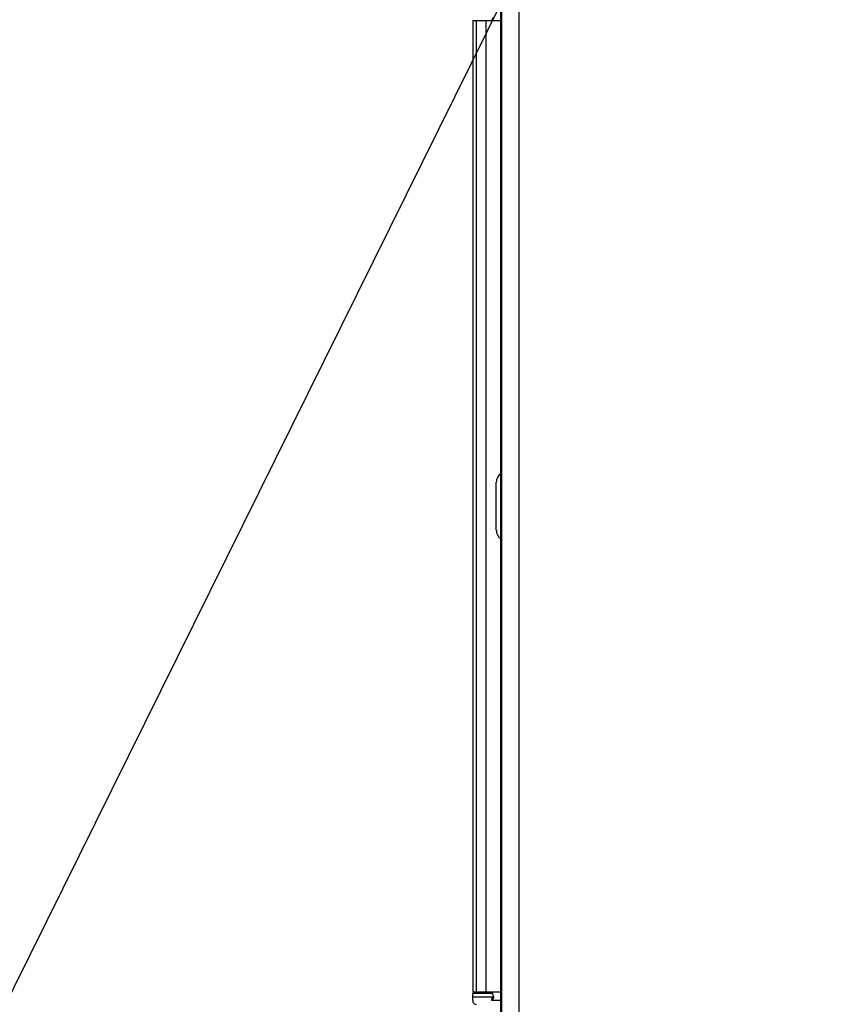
# Model space of a CAD drawing. Header units: inches. Extents: x 0 to 34, y 0 to 22.
# Tile 27 of 60: x 11.5 to 12.4, y 13.2 to 14.3. Entities that reach past the tile are written whole.
import ezdxf

# ---------------------------------------------------------------- set-up
doc = ezdxf.new("R2010")
doc.units = ezdxf.units.IN
doc.header["$LTSCALE"] = 1.87
doc.header["$MEASUREMENT"] = 0
doc.layers.get('0').update_dxf_attribs({"linetype": 'CONTINUOUS'})
doc.layers.add('DETAIL', color=7, linetype='CONTINUOUS')
doc.layers.add('DIMENSIONS', color=7, linetype='CONTINUOUS')
doc.styles.get("Standard").update_dxf_attribs({"font": 'txt', "width": 0.8})
doc.dimstyles.new('DIMSTYLE_1', dxfattribs={"dimtxt": 0.125, "dimasz": 0.18, "dimexe": 0.125, "dimexo": 0.0625, "dimgap": 0.0625, "dimtad": 0, "dimtih": 1, "dimtoh": 1, "dimdec": 3, "dimzin": 4, "dimdsep": 46, "dimtxsty": 'STANDARD', "dimblk": '_FILLED', "dimblk1": '_FILLED', "dimblk2": '_FILLED', "dimcen": 0.09, "dimadec": 0, "dimazin": 0, "dimtp": 0.01, "dimtm": 0.01, "dimtfac": 1, "dimtdec": 3, "dimtofl": 0, "dimtmove": 0, "dimatfit": 3, "dimldrblk": '_FILLED', "dimfxl": 1, "dimtolj": 1, "dimtzin": 4, "dimarcsym": 0})
doc.dimstyles.get("Standard").update_dxf_attribs({"dimtxt": 0.125, "dimasz": 0.18, "dimexe": 0.125, "dimexo": 0.0625, "dimgap": 0.09, "dimtad": 0, "dimtih": 1, "dimtoh": 1, "dimdec": 3, "dimzin": 4, "dimdsep": 46, "dimtxsty": 'STANDARD', "dimblk": '_FILLED', "dimblk1": '_FILLED', "dimblk2": '_FILLED', "dimcen": 0.09, "dimadec": 0, "dimazin": 0, "dimtol": 1, "dimtp": 0.01, "dimtm": 0.01, "dimtfac": 1, "dimtdec": 3, "dimtofl": 0, "dimtmove": 0, "dimatfit": 3, "dimldrblk": '_FILLED', "dimfxl": 1, "dimtolj": 1, "dimtzin": 4, "dimarcsym": 0})

# ---------------------------------------------------------------- blocks, each defined once
blk = doc.blocks.new('_FILLED')
at = {"color": 0, "linetype": 'BYBLOCK'}
blk.add_solid([(0, 0), (-1, 0.1736), (-1, -0.1736)], dxfattribs=at)
blk = doc.blocks.new('*D2')
at = {"layer": 'DIMENSIONS', "color": 2, "linetype": 'CONTINUOUS'}
for p, q in [((10.6533, 15.5879), (10.6533, 15.9479)), ((11.9698, 15.5879), (10.5283, 15.5879)), ((11.9698, 14.5879), (10.5283, 14.5879)), ((10.6533, 14.5879), (10.6533, 14.2279))]:
    blk.add_line(p, q, dxfattribs=at)
at = {"layer": 'DIMENSIONS', "color": 2, "linetype": 'CONTINUOUS', "xscale": 0.18, "yscale": 0.18, "zscale": 0.18}
for p, rotation in [((10.6533, 15.5879), 270), ((10.6533, 14.5879), 90)]:
    blk.add_blockref('_FILLED', p, dxfattribs=dict(at, rotation=rotation))
at = {"layer": 'DIMENSIONS', "color": 2, "linetype": 'CONTINUOUS', "insert": (10.6533, 15.1284), "char_height": 0.125, "width": 1.225, "attachment_point": 2, "line_spacing_factor": 0.9}
blk.add_mtext('1.000{\\Ftxt.shx;\\W1.000000;\\H0.125000; }[25.4]', dxfattribs=at)

msp = doc.modelspace()

# ---------------------------------------------------------------- linework, layer by layer
at = {"color": 7, "linetype": 'CONTINUOUS'}
for p, q in [((12.05, 14.4712), (12.05, 9.5679)), ((12.07, 14.4712), (12.07, 9.5679)), ((12.0489, 14.4095), (12.0489, 9.6392)), ((12.0166, 14.2949), (12.0166, 13.1713)), ((12.0166, 14.2949), (12.0489, 14.2949)), ((12.0208, 13.1713), (12.0208, 14.2949)), ((12.0319, 14.2949), (12.0319, 13.1713)), ((12.0438, 13.7053), (12.0438, 13.761)), ((12.0438, 13.761), (12.0442, 13.761)), ((12.0442, 13.7053), (12.0438, 13.7053)), ((12.0489, 13.1713), (12.0166, 13.1713)), ((12.0166, 13.1613), (12.0166, 13.1697)), ((12.0399, 13.1697), (12.0166, 13.1697)), ((12.0166, 13.1657), (12.0399, 13.1657)), ((12.039, 13.1657), (12.0383, 13.162)), ((12.0383, 13.162), (12.0489, 13.162))]:
    msp.add_line(p, q, dxfattribs=at)
for centre, radius, start, end in [((12.0557, 13.761), 0.0118, 124.6876, 180.0356), ((12.0557, 13.7053), 0.0118, 179.9615, 235.3208), ((12.0208, 13.1613), 0.00425, 179.9986, 269.9986)]:
    msp.add_arc(centre, radius, start, end, dxfattribs=at)
for points, knots in [([(12.0402, 14.2986), (12.0401, 14.2983), (12.0396, 14.297), (12.039, 14.2958), (12.0384, 14.2949)], [0, 0, 0, 0, 0.237997, 1, 1, 1, 1]), ([(12.0383, 13.1713), (12.039, 13.1704), (12.0398, 13.1688), (12.0404, 13.1667), (12.0405, 13.1653), (12.0404, 13.1641), (12.04, 13.1631), (12.0393, 13.1624), (12.0387, 13.1621), (12.0383, 13.162)], [0, 0, 0, 0, 0.327246, 0.475156, 0.606328, 0.71861, 0.814349, 0.903109, 1, 1, 1, 1])]:
    msp.add_open_spline(points, degree=3, knots=knots, dxfattribs=at)

# ---------------------------------------------------------------- dimensions: what is measured, and where the dimension line sits
at = {"layer": 'DIMENSIONS', "color": 2, "linetype": 'CONTINUOUS'}
dim = msp.add_linear_dim(base=(10.6533, 14.5879), p1=(12.0323, 15.5879), p2=(12.0323, 14.5879), angle=270, dimstyle='DIMSTYLE_1', dxfattribs=at)
dim.commit()
dim.dimension.update_dxf_attribs({"geometry": '*D2', "text_midpoint": (10.6533, 15.0659), "dimtype": 160})

# ---------------------------------------------------------------- leaders
at = {"layer": 'DETAIL', "color": 2, "linetype": 'CONTINUOUS'}
msp.add_leader([(12.3381, 14.8977), (10.775, 11.7427)], dimstyle='STANDARD', override={"dimtad": 0, "dimldrblk": 'DOT'}, dxfattribs=at)

doc.saveas('drawing.dxf')
